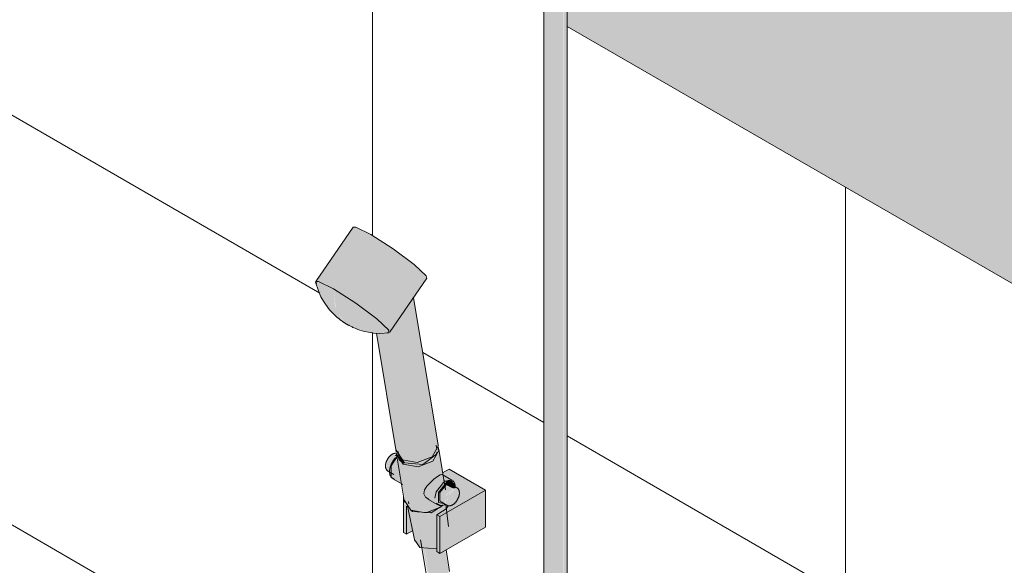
# Model space of a CAD drawing. Header units: metres. Extents: x -5.4 to 6.1, y -8 to 2.6.
# Tile 62 of 81: x 4.046 to 4.635, y -5.1 to -4.774. Entities that reach past the tile are written whole.
import ezdxf

# ---------------------------------------------------------------- set-up
doc = ezdxf.new("R2010")
doc.units = ezdxf.units.M
for name, color, linetype, lineweight in [('A-WALL-PATT', 7, 'Continuous', 5), ('I-WALL', 7, 'Continuous', 5), ('P-SANR-FIXT', 7, 'Continuous', 5)]:
    doc.layers.add(name, color=color, linetype=linetype, lineweight=lineweight)

# ---------------------------------------------------------------- blocks, each defined once
blk = doc.blocks.new('CHUVEIRO ELÉTRICO DE PAREDE EM PVC COM BRAÇO METÁLICO - 1967_C_Cromado CR10-2836321-ISO_BANHEIRO')
at = {"layer": 'P-SANR-FIXT', "true_color": 0xf4f4f4}
h = blk.add_hatch(color=7, dxfattribs=at)
h.paths.add_polyline_path([(6.00529, -5.48519), (6.00657, -5.48412), (6.00727, -5.48265), (6.00734, -5.48223), (6.00701, -5.39836), (6.00555, -5.39749), (6.00529, -5.39754), (6.00529, -5.48496)])
h.paths.add_polyline_path([(6.00529, -5.34068), (6.00603, -5.33814), (6.00713, -5.33579), (6.00734, -5.333), (6.0071, -4.67542), (6.0064, -4.67639), (6.00529, -4.67723), (6.00529, -5.3404)])
h = blk.add_hatch(color=7, dxfattribs=at)
h.paths.add_polyline_path([(6.00034, -5.48638), (6.00384, -5.48583), (6.00529, -5.48519), (6.00498, -5.38914), (6.00453, -5.38405), (5.99334, -5.38929), (5.99358, -5.48338), (5.99428, -5.48436), (5.99539, -5.48519), (5.99853, -5.48624)])
h.paths.add_polyline_path([(6.00034, -5.35596), (6.00237, -5.35584), (6.00431, -5.35452), (6.00486, -5.35195), (6.00529, -5.33806), (6.00496, -4.67841), (6.00384, -4.67923), (6.00152, -4.68026), (5.99786, -4.6806), (5.9948, -4.67969), (5.99334, -4.67882), (5.9936, -5.35299), (5.99428, -5.35371), (5.99853, -5.35565), (6.00005, -5.35591)])
for points in [[(5.86762, -4.93456), (5.89001, -4.90215), (5.8847, -4.89929), (5.88104, -4.89779), (5.87936, -4.89779), (5.85697, -4.93019), (5.85864, -4.9302), (5.86231, -4.9317)], [(5.90111, -4.96074), (5.9235, -4.92833), (5.92301, -4.92685), (5.92041, -4.92401), (5.91595, -4.9201), (5.90335, -4.91067), (5.89001, -4.90215), (5.86762, -4.93456), (5.88096, -4.94308), (5.89356, -4.95252), (5.89916, -4.95766), (5.90062, -4.95926)], [(5.8732, -4.95392), (5.86854, -4.94526), (5.86762, -4.93456), (5.86052, -4.93097), (5.85781, -4.93019), (5.85698, -4.9302), (5.86003, -4.93886), (5.86341, -4.94462), (5.86892, -4.95077), (5.87162, -4.9529)], [(5.89324, -4.96112), (5.90108, -4.96066), (5.90062, -4.95926), (5.89802, -4.95642), (5.8903, -4.94996), (5.88096, -4.94308), (5.86762, -4.93456), (5.86892, -4.94644), (5.87373, -4.95426), (5.88014, -4.95796), (5.88768, -4.96029), (5.89163, -4.96088)], [(5.91773, -5.03841), (5.92255, -5.0373), (5.92661, -5.03505), (5.92931, -5.03201), (5.93024, -5.02864), (5.91543, -4.94002), (5.90111, -4.96074), (5.89612, -4.96112), (5.90879, -5.03677), (5.9129, -5.03823)], [(5.90879, -5.03677), (5.8961, -4.96099), (5.89326, -4.96112), (5.90503, -5.03108), (5.90603, -5.03426)], [(5.91816, -5.04098), (5.9239, -5.03935), (5.92747, -5.03713), (5.92978, -5.03444), (5.93067, -5.03121), (5.93004, -5.02936), (5.92839, -5.0343), (5.92586, -5.0373), (5.92035, -5.0397), (5.91476, -5.04007), (5.90977, -5.0389), (5.90922, -5.03934), (5.91333, -5.04079), (5.91793, -5.04097)], [(5.90138, -5.04406), (5.90173, -5.04116), (5.90504, -5.03544), (5.90546, -5.03479), (5.90324, -5.03351), (5.89956, -5.03857), (5.89956, -5.04301), (5.90138, -5.04405)], [(5.90848, -5.05115), (5.90574, -5.03533), (5.90421, -5.03683), (5.90203, -5.04108), (5.90143, -5.04445), (5.90218, -5.04725), (5.90819, -5.05097)], [(5.90566, -5.03491), (5.90568, -5.0349), (5.90542, -5.03371), (5.90389, -5.03389), (5.90546, -5.03479)], [(5.90548, -5.03371), (5.905, -5.03333), (5.90473, -5.03365), (5.90546, -5.03366)], [(5.90922, -5.03933), (5.91005, -5.03869), (5.90587, -5.03375), (5.9055, -5.03351), (5.90565, -5.03426), (5.90669, -5.03704), (5.90918, -5.0393)], [(5.92276, -5.06847), (5.9286, -5.06679), (5.93232, -5.06435), (5.93228, -5.06391), (5.92997, -5.06335), (5.92271, -5.05914), (5.92164, -5.05708), (5.92194, -5.05481), (5.92333, -5.05261), (5.92761, -5.04846), (5.93132, -5.04576), (5.93267, -5.04569), (5.93299, -5.04549), (5.93045, -5.03201), (5.92931, -5.03506), (5.92661, -5.03785), (5.92194, -5.0401), (5.91755, -5.04096), (5.91238, -5.04046), (5.90922, -5.03934), (5.91382, -5.06683), (5.91793, -5.06829), (5.92236, -5.06846)], [(5.91519, -5.0402), (5.92194, -5.03922), (5.92661, -5.0366), (5.92912, -5.03337), (5.92896, -5.03241), (5.92592, -5.03543), (5.92255, -5.0373), (5.91717, -5.03839), (5.91212, -5.03795), (5.90979, -5.03712), (5.91005, -5.03869), (5.91408, -5.03987)], [(5.91382, -5.06683), (5.90922, -5.03934), (5.90644, -5.03677), (5.90582, -5.03571), (5.91106, -5.06432), (5.91244, -5.06558)], [(5.91005, -5.03869), (5.90962, -5.03706), (5.90819, -5.03622), (5.90803, -5.03654), (5.90979, -5.03841)], [(5.93011, -5.06342), (5.92899, -5.0625), (5.92826, -5.05978), (5.92937, -5.05533), (5.93155, -5.0518), (5.93424, -5.04941), (5.92972, -5.0468), (5.92519, -5.05064), (5.92263, -5.05372), (5.92187, -5.05533), (5.92164, -5.05708), (5.92333, -5.05957), (5.92719, -5.06187), (5.92934, -5.06302)], [(5.93123, -5.07076), (5.95862, -5.05494), (5.93683, -5.04236), (5.93285, -5.04466), (5.93336, -5.04612), (5.93948, -5.04998), (5.93903, -5.04984), (5.9403, -5.05179), (5.9403, -5.05311), (5.94205, -5.05425), (5.94267, -5.05522), (5.94232, -5.05911), (5.94116, -5.0615), (5.93862, -5.0636), (5.93617, -5.06431), (5.9345, -5.06638), (5.93104, -5.06866), (5.92932, -5.06965)], [(5.93424, -5.04941), (5.93755, -5.04877), (5.93424, -5.04667), (5.93234, -5.04549), (5.93067, -5.04618), (5.92972, -5.0468), (5.93362, -5.04905)], [(5.93259, -5.06394), (5.93376, -5.06319), (5.9319, -5.06328), (5.93025, -5.06204), (5.92977, -5.05914), (5.93061, -5.05585), (5.93293, -5.05238), (5.93481, -5.05027), (5.93424, -5.04941), (5.93077, -5.0529), (5.92899, -5.05621), (5.92826, -5.05978), (5.92935, -5.06295), (5.93125, -5.0638), (5.93232, -5.06391)], [(5.93468, -5.06328), (5.93461, -5.06096), (5.9349, -5.05808), (5.93836, -5.05379), (5.93471, -5.05205), (5.93123, -5.05649), (5.93123, -5.06129), (5.93461, -5.06324)], [(5.93999, -5.05293), (5.93943, -5.051), (5.93743, -5.04995), (5.93491, -5.05062), (5.93491, -5.0518), (5.9386, -5.05213), (5.93948, -5.05264)], [(5.94001, -5.05394), (5.94106, -5.05355), (5.93836, -5.05211), (5.93548, -5.05213), (5.93892, -5.05384), (5.93945, -5.05389)], [(5.91136, -5.08133), (5.91106, -5.06432), (5.91006, -5.06114), (5.90944, -5.05915), (5.90944, -5.08023), (5.91073, -5.08097)], [(5.93123, -5.09281), (5.95862, -5.07699), (5.95862, -5.05494), (5.93123, -5.07076), (5.93123, -5.08275)], [(5.93656, -5.06415), (5.9386, -5.06325), (5.93643, -5.06318), (5.93565, -5.06071), (5.93696, -5.05723), (5.93899, -5.05476), (5.93836, -5.05379), (5.93468, -5.05874), (5.93498, -5.0635), (5.93633, -5.06409), (5.93656, -5.06415)], [(5.93655, -5.06345), (5.93906, -5.0631), (5.93906, -5.05501), (5.93634, -5.05837), (5.93572, -5.06162), (5.93643, -5.06318)], [(5.93906, -5.06321), (5.94157, -5.06056), (5.94261, -5.05706), (5.94157, -5.05476), (5.93906, -5.05501), (5.93906, -5.0631)], [(5.91136, -5.08133), (5.91492, -5.07927), (5.91484, -5.07815), (5.91191, -5.06509), (5.91136, -5.06461), (5.91136, -5.06764)], [(5.92392, -5.09055), (5.92932, -5.09004), (5.92932, -5.06965), (5.93494, -5.06603), (5.93453, -5.0633), (5.93239, -5.06435), (5.93063, -5.06629), (5.92595, -5.06858), (5.92004, -5.06915), (5.9149, -5.06764), (5.9193, -5.08918), (5.92383, -5.09052)], [(5.9193, -5.08918), (5.91483, -5.06756), (5.91333, -5.06638), (5.91215, -5.06558), (5.91659, -5.08632)], [(5.9149, -5.06764), (5.9149, -5.06721), (5.9143, -5.067), (5.91483, -5.06756)], [(5.92004, -5.06915), (5.92664, -5.06824), (5.93142, -5.0656), (5.93123, -5.06534), (5.92634, -5.06764), (5.92164, -5.06843), (5.91744, -5.06811), (5.91501, -5.06756), (5.91492, -5.06765), (5.9193, -5.06894)], [(5.93123, -5.09281), (5.93123, -5.07076), (5.92932, -5.06965), (5.92932, -5.0917), (5.92989, -5.09203)], [(5.92494, -5.10639), (5.92201, -5.08998), (5.92102, -5.08969), (5.92352, -5.10289), (5.92493, -5.10639)], [(5.93174, -5.10741), (5.93174, -5.10679), (5.93665, -5.10394), (5.93665, -5.10385), (5.93449, -5.09093), (5.93123, -5.09281), (5.92932, -5.0917), (5.92923, -5.09008), (5.92313, -5.09032), (5.92221, -5.09008), (5.92499, -5.10639), (5.92523, -5.10588), (5.93152, -5.10694), (5.9317, -5.1073)]]:
    blk.add_hatch(color=7, dxfattribs=at).paths.add_polyline_path(points)
h = blk.add_hatch(color=7, dxfattribs=at)
h.paths.add_polyline_path([(5.89956, -5.03809), (5.90324, -5.03351), (5.9027, -5.03351), (5.90038, -5.03586), (5.8997, -5.03772)])
h.paths.add_polyline_path([(5.89956, -5.04301), (5.8994, -5.03841), (5.89885, -5.04009), (5.8989, -5.04183)])
h = blk.add_hatch(color=7, dxfattribs=at)
h.paths.add_polyline_path([(5.90218, -5.04034), (5.90481, -5.03615), (5.90568, -5.03492), (5.90546, -5.03508), (5.90399, -5.03677), (5.90292, -5.03841), (5.90228, -5.04009)])
h.paths.add_polyline_path([(5.90138, -5.04426), (5.90173, -5.04116), (5.90148, -5.04163), (5.90138, -5.04406)])
h.paths.add_polyline_path([(5.90218, -5.04725), (5.90132, -5.045), (5.90138, -5.0455), (5.90192, -5.04669)])
h = blk.add_hatch(color=7, dxfattribs=at)
h.paths.add_polyline_path([(5.93228, -5.0635), (5.9339, -5.06283), (5.93123, -5.06113), (5.93149, -5.05606), (5.93491, -5.0518), (5.93468, -5.05083), (5.93228, -5.05296), (5.93025, -5.05676), (5.92973, -5.06007), (5.93077, -5.06264), (5.93225, -5.06349)])
h.paths.add_polyline_path([(5.93485, -5.06281), (5.93482, -5.06254), (5.93484, -5.0628)])
h = blk.add_hatch(color=7, dxfattribs=at)
h.paths.add_polyline_path([(5.9403, -5.05179), (5.93819, -5.04911), (5.93683, -5.04879), (5.935, -5.04925), (5.93424, -5.04941), (5.93527, -5.05053), (5.93755, -5.04992), (5.93943, -5.05094), (5.94018, -5.05164)])
h.paths.add_polyline_path([(5.94022, -5.05307), (5.94018, -5.05168), (5.93956, -5.05135), (5.94018, -5.05304)])
h = blk.add_hatch(color=7, dxfattribs=at)
h.paths.add_polyline_path([(5.94157, -5.06056), (5.94263, -5.0585), (5.94247, -5.05753), (5.94201, -5.05911)])
h.paths.add_polyline_path([(5.93906, -5.06321), (5.94116, -5.0615), (5.94134, -5.0608), (5.93923, -5.06303)])
h.paths.add_polyline_path([(5.94261, -5.05706), (5.94237, -5.05476), (5.94155, -5.05383), (5.93861, -5.05405), (5.93968, -5.05494), (5.94166, -5.05494), (5.94238, -5.05654)])
h = blk.add_hatch(color=7, dxfattribs=at)
h.paths.add_polyline_path([(5.91492, -5.07927), (5.91507, -5.07921), (5.91492, -5.07853)])
h.paths.add_polyline_path([(5.93494, -5.06603), (5.93606, -5.06403), (5.9348, -5.06337), (5.93462, -5.0636), (5.9349, -5.06575)])
h.paths.add_polyline_path([(5.92855, -5.06086), (5.92847, -5.06056), (5.92849, -5.06062)])
at = {"layer": 'P-SANR-FIXT'}
for p, q in [((5.99334, -4.67437), (5.99334, -5.36008)), ((6.00734, -5.36467), (6.00734, -4.67437)), ((5.87935, -4.8978), (5.85696, -4.93021)), ((5.90113, -4.96072), (5.92352, -4.92831)), ((5.85746, -4.93167), (5.85696, -4.93021)), ((5.93016, -5.02776), (5.91544, -4.93987)), ((5.89324, -4.96112), (5.90511, -5.03196)), ((5.92941, -5.03053), (5.92898, -5.02796)), ((5.90503, -5.03108), (5.90879, -5.03677)), ((5.90554, -5.03453), (5.91014, -5.06202)), ((5.90628, -5.03176), (5.90671, -5.03433)), ((5.907, -5.03458), (5.91005, -5.03869)), ((5.93467, -5.05467), (5.93059, -5.03033)), ((5.90203, -5.04027), (5.90192, -5.04063)), ((5.90249, -5.03919), (5.90232, -5.03955)), ((5.90023, -5.04363), (5.90368, -5.04562)), ((5.93848, -5.04899), (5.93254, -5.04557)), ((5.93683, -5.04236), (5.93285, -5.04466)), ((5.95862, -5.05494), (5.93683, -5.04236)), ((5.90313, -5.04813), (5.90902, -5.05153)), ((5.93491, -5.0518), (5.9386, -5.05213)), ((5.94137, -5.05349), (5.93792, -5.0515)), ((5.90944, -5.08023), (5.90944, -5.05818)), ((5.93123, -5.07076), (5.95862, -5.05494)), ((5.95862, -5.05494), (5.95862, -5.07699)), ((5.91006, -5.06114), (5.91382, -5.06683)), ((5.91136, -5.06459), (5.91136, -5.08133)), ((5.91161, -5.06352), (5.9163, -5.08541)), ((5.91248, -5.06163), (5.91273, -5.0631)), ((5.92412, -5.06025), (5.93001, -5.06365)), ((5.92906, -5.06277), (5.93184, -5.06404)), ((5.93191, -5.06192), (5.93536, -5.06391)), ((5.93635, -5.07665), (5.93476, -5.0636)), ((5.91409, -5.06711), (5.9149, -5.06764)), ((5.92526, -5.06795), (5.92564, -5.06785)), ((5.93288, -5.06759), (5.92932, -5.06965)), ((5.92932, -5.06965), (5.93123, -5.07076)), ((5.92932, -5.06965), (5.92932, -5.0917)), ((5.93123, -5.07076), (5.93123, -5.09281)), ((5.91136, -5.08133), (5.90944, -5.08023)), ((5.91492, -5.07927), (5.91136, -5.08133)), ((5.95862, -5.07699), (5.93123, -5.09281)), ((5.91638, -5.08501), (5.9193, -5.08918)), ((5.91969, -5.08454), (5.92328, -5.10595)), ((5.9193, -5.08918), (5.92923, -5.09008)), ((5.93123, -5.09281), (5.92932, -5.0917)), ((5.93708, -5.10363), (5.93492, -5.09068))]:
    blk.add_line(p, q, dxfattribs=at)
for points in [[(5.89001, -4.90215, 0), (5.88104, -4.89779, 0), (5.87936, -4.89778, 0)], [(5.9235, -4.92833, 0), (5.92301, -4.92685, 0), (5.91595, -4.9201, 0), (5.90335, -4.91067, 0), (5.89001, -4.90215, 0)], [(5.85692, -4.93065, 0), (5.85853, -4.93577, 0), (5.86012, -4.93933, 0), (5.86153, -4.94187, 0), (5.86274, -4.94376, 0), (5.86377, -4.9452, 0), (5.86465, -4.94633, 0), (5.86541, -4.94725, 0), (5.86607, -4.948, 0), (5.86665, -4.94863, 0), (5.86716, -4.94916, 0), (5.86762, -4.94963, 0), (5.86803, -4.95003, 0), (5.86841, -4.95038, 0), (5.86875, -4.9507, 0), (5.86906, -4.95099, 0), (5.86935, -4.95124, 0), (5.86962, -4.95148, 0), (5.86988, -4.9517, 0), (5.87011, -4.9519, 0), (5.87034, -4.95208, 0), (5.87055, -4.95226, 0), (5.87075, -4.95242, 0), (5.87094, -4.95257, 0), (5.87113, -4.95272, 0), (5.87131, -4.95286, 0), (5.87148, -4.95299, 0), (5.87165, -4.95312, 0), (5.87181, -4.95324, 0), (5.87197, -4.95336, 0), (5.87213, -4.95348, 0), (5.87229, -4.95359, 0), (5.87244, -4.9537, 0), (5.87259, -4.95381, 0), (5.87274, -4.95391, 0), (5.87289, -4.95402, 0), (5.87304, -4.95412, 0), (5.87319, -4.95423, 0), (5.87334, -4.95433, 0), (5.87349, -4.95443, 0), (5.87364, -4.95453, 0), (5.8738, -4.95464, 0), (5.87396, -4.95474, 0), (5.87412, -4.95485, 0), (5.87429, -4.95496, 0), (5.87446, -4.95506, 0), (5.87464, -4.95518, 0), (5.87482, -4.95529, 0), (5.87502, -4.95541, 0), (5.87522, -4.95553, 0), (5.87543, -4.95565, 0), (5.87565, -4.95578, 0), (5.87579, -4.95586, 0)], [(5.85697, -4.93019, 0), (5.85864, -4.9302, 0), (5.86762, -4.93456, 0)], [(5.86762, -4.93456, 0), (5.88096, -4.94308, 0), (5.89356, -4.95252, 0), (5.90062, -4.95926, 0), (5.90001, -4.96087, 0)], [(5.90073, -4.96092, 0), (5.89537, -4.96122, 0), (5.89148, -4.96099, 0), (5.8886, -4.96057, 0), (5.88641, -4.96011, 0), (5.8847, -4.95966, 0), (5.88332, -4.95923, 0), (5.8822, -4.95884, 0), (5.88126, -4.95849, 0), (5.88047, -4.95817, 0), (5.87979, -4.95788, 0), (5.87919, -4.95762, 0), (5.87867, -4.95738, 0), (5.8782, -4.95715, 0), (5.87779, -4.95694, 0), (5.87741, -4.95675, 0), (5.87706, -4.95657, 0), (5.87675, -4.9564, 0), (5.87646, -4.95624, 0), (5.87619, -4.95609, 0), (5.87593, -4.95595, 0), (5.87579, -4.95586, 0)], [(5.90879, -5.03677, 0), (5.91773, -5.03841, 0), (5.92661, -5.03505, 0), (5.93024, -5.02864, 0), (5.93016, -5.02785, 0)], [(5.93023, -5.02909, 0), (5.93067, -5.03121, 0), (5.92704, -5.03761, 0), (5.91816, -5.04098, 0), (5.90922, -5.03934, 0)], [(5.90023, -5.04363, 0), (5.90008, -5.04353, 0), (5.89993, -5.04343, 0), (5.89979, -5.04331, 0), (5.89965, -5.04318, 0), (5.89953, -5.04304, 0), (5.89941, -5.0429, 0), (5.89931, -5.04275, 0), (5.89921, -5.04259, 0), (5.89912, -5.04243, 0), (5.89904, -5.04227, 0), (5.89897, -5.04209, 0), (5.89891, -5.04192, 0), (5.89886, -5.04174, 0), (5.89881, -5.04156, 0), (5.89877, -5.04137, 0), (5.89875, -5.04118, 0), (5.89872, -5.04099, 0), (5.89871, -5.0408, 0), (5.8987, -5.0406, 0), (5.8987, -5.0404, 0), (5.8987, -5.0402, 0), (5.89872, -5.04, 0), (5.89874, -5.0398, 0), (5.89876, -5.03959, 0), (5.89879, -5.03939, 0), (5.89883, -5.03918, 0), (5.89888, -5.03897, 0), (5.89893, -5.03877, 0), (5.89898, -5.03856, 0), (5.89904, -5.03835, 0), (5.89911, -5.03815, 0), (5.89919, -5.03794, 0), (5.89926, -5.03773, 0), (5.89935, -5.03753, 0), (5.89944, -5.03733, 0), (5.89953, -5.03712, 0), (5.89963, -5.03692, 0), (5.89973, -5.03673, 0), (5.89984, -5.03653, 0), (5.89995, -5.03634, 0), (5.90007, -5.03615, 0), (5.90019, -5.03596, 0), (5.90032, -5.03577, 0), (5.90045, -5.03559, 0), (5.90058, -5.03542, 0), (5.90072, -5.03524, 0), (5.90086, -5.03508, 0), (5.901, -5.03491, 0), (5.90115, -5.03475, 0), (5.9013, -5.0346, 0), (5.90145, -5.03445, 0), (5.90161, -5.0343, 0), (5.90177, -5.03416, 0), (5.90193, -5.03403, 0), (5.90209, -5.0339, 0), (5.90225, -5.03378, 0), (5.90242, -5.03367, 0), (5.90259, -5.03356, 0), (5.90275, -5.03346, 0)], [(5.90286, -5.04795, 0), (5.90267, -5.0478, 0), (5.90249, -5.04764, 0), (5.90232, -5.04746, 0), (5.90216, -5.04727, 0), (5.90201, -5.04707, 0), (5.90188, -5.04687, 0), (5.90176, -5.04665, 0), (5.90164, -5.04643, 0), (5.90154, -5.04619, 0), (5.90146, -5.04596, 0), (5.90138, -5.04571, 0), (5.90131, -5.04546, 0), (5.90126, -5.04521, 0), (5.90121, -5.04495, 0), (5.90118, -5.04468, 0), (5.90115, -5.04441, 0), (5.90114, -5.04414, 0), (5.90114, -5.04386, 0), (5.90114, -5.04358, 0), (5.90116, -5.0433, 0), (5.90118, -5.04301, 0), (5.90121, -5.04272, 0), (5.90126, -5.04243, 0), (5.90131, -5.04214, 0), (5.90137, -5.04185, 0), (5.90144, -5.04155, 0), (5.90151, -5.04126, 0), (5.9016, -5.04096, 0), (5.90169, -5.04066, 0), (5.90179, -5.04037, 0), (5.9019, -5.04007, 0), (5.90202, -5.03978, 0), (5.90215, -5.03949, 0), (5.90228, -5.0392, 0), (5.90242, -5.03891, 0), (5.90256, -5.03863, 0), (5.90272, -5.03834, 0), (5.90288, -5.03807, 0), (5.90304, -5.03779, 0), (5.90322, -5.03752, 0), (5.90339, -5.03726, 0), (5.90358, -5.03699, 0), (5.90377, -5.03674, 0), (5.90396, -5.03649, 0), (5.90416, -5.03625, 0), (5.90437, -5.03601, 0), (5.90457, -5.03578, 0), (5.90479, -5.03555, 0), (5.905, -5.03534, 0), (5.90522, -5.03513, 0), (5.90545, -5.03493, 0), (5.90567, -5.03474, 0)], [(5.90405, -5.04847, 0), (5.90218, -5.04725, 0), (5.90218, -5.04034, 0), (5.90538, -5.03543, 0)], [(5.90557, -5.03294, 0), (5.90539, -5.0329, 0), (5.90521, -5.03287, 0), (5.90502, -5.03285, 0), (5.90484, -5.03285, 0), (5.90465, -5.03285, 0), (5.90447, -5.03287, 0), (5.90429, -5.03289, 0), (5.9041, -5.03293, 0), (5.90392, -5.03297, 0), (5.90374, -5.03302, 0), (5.90356, -5.03308, 0), (5.90338, -5.03315, 0), (5.9032, -5.03323, 0), (5.90303, -5.03331, 0), (5.90286, -5.0334, 0), (5.90275, -5.03346, 0)], [(5.90922, -5.03934, 0), (5.90546, -5.03365, 0), (5.90549, -5.03301, 0)], [(5.91005, -5.03869, 0), (5.9211, -5.03963, 0), (5.92912, -5.03337, 0), (5.92937, -5.03229, 0)], [(5.92473, -5.06056, 0), (5.92271, -5.05914, 0), (5.92164, -5.05708, 0), (5.92194, -5.05481, 0), (5.92333, -5.05261, 0), (5.92534, -5.05047, 0), (5.92761, -5.04846, 0), (5.92972, -5.0468, 0)], [(5.92972, -5.0468, 0), (5.93132, -5.04576, 0), (5.93234, -5.04549, 0), (5.93254, -5.04556, 0)], [(5.93424, -5.04941, 0), (5.92906, -5.05586, 0), (5.92826, -5.05978, 0)], [(5.93415, -5.06317, 0), (5.93035, -5.06239, 0), (5.93035, -5.0563, 0), (5.93491, -5.05062, 0)], [(5.93181, -5.0618, 0), (5.93123, -5.06129, 0), (5.93123, -5.05638, 0), (5.93491, -5.0518, 0)], [(5.93948, -5.04996, 0), (5.93943, -5.04987, 0), (5.93424, -5.04941, 0)], [(5.93491, -5.05062, 0), (5.93948, -5.05103, 0), (5.94013, -5.05281, 0)], [(5.93875, -5.04917, 0), (5.93894, -5.04932, 0), (5.93912, -5.04949, 0), (5.93929, -5.04967, 0), (5.93945, -5.04985, 0), (5.93959, -5.05005, 0), (5.93973, -5.05026, 0), (5.93985, -5.05047, 0), (5.93996, -5.0507, 0), (5.94006, -5.05093, 0), (5.94015, -5.05117, 0), (5.94022, -5.05141, 0), (5.94029, -5.05166, 0), (5.94035, -5.05192, 0), (5.94039, -5.05218, 0), (5.94042, -5.05244, 0), (5.94045, -5.05271, 0), (5.94046, -5.05298, 0), (5.94047, -5.05326, 0), (5.94046, -5.05354, 0)], [(5.94137, -5.05349, 0), (5.94153, -5.05359, 0), (5.94168, -5.0537, 0), (5.94182, -5.05382, 0), (5.94195, -5.05394, 0), (5.94207, -5.05408, 0), (5.94219, -5.05422, 0), (5.9423, -5.05437, 0), (5.94239, -5.05453, 0), (5.94248, -5.05469, 0), (5.94256, -5.05486, 0), (5.94263, -5.05503, 0), (5.94269, -5.05521, 0), (5.94275, -5.05539, 0), (5.94279, -5.05557, 0), (5.94283, -5.05575, 0), (5.94286, -5.05594, 0), (5.94288, -5.05613, 0), (5.9429, -5.05633, 0), (5.9429, -5.05652, 0), (5.94291, -5.05672, 0), (5.9429, -5.05692, 0), (5.94289, -5.05712, 0), (5.94287, -5.05733, 0), (5.94284, -5.05753, 0), (5.94281, -5.05774, 0), (5.94277, -5.05794, 0), (5.94273, -5.05815, 0), (5.94268, -5.05836, 0), (5.94262, -5.05856, 0), (5.94256, -5.05877, 0), (5.94249, -5.05898, 0), (5.94242, -5.05919, 0), (5.94234, -5.05939, 0), (5.94226, -5.0596, 0), (5.94217, -5.0598, 0), (5.94207, -5.06, 0), (5.94197, -5.0602, 0), (5.94187, -5.0604, 0), (5.94176, -5.06059, 0), (5.94165, -5.06079, 0), (5.94153, -5.06098, 0), (5.94141, -5.06116, 0), (5.94129, -5.06135, 0), (5.94116, -5.06153, 0), (5.94102, -5.06171, 0), (5.94089, -5.06188, 0), (5.94075, -5.06205, 0), (5.9406, -5.06221, 0), (5.94045, -5.06237, 0), (5.9403, -5.06253, 0), (5.94015, -5.06268, 0), (5.94, -5.06282, 0), (5.93984, -5.06296, 0), (5.93968, -5.06309, 0), (5.93951, -5.06322, 0), (5.93935, -5.06334, 0), (5.93918, -5.06346, 0), (5.93901, -5.06357, 0), (5.93886, -5.06366, 0)], [(5.91382, -5.06683, 0), (5.92276, -5.06847, 0), (5.93165, -5.06511, 0), (5.93285, -5.06399, 0)], [(5.9149, -5.06764, 0), (5.92595, -5.06858, 0), (5.9331, -5.06395, 0)], [(5.9303, -5.0638, 0), (5.93053, -5.06389, 0), (5.93076, -5.06396, 0), (5.931, -5.06402, 0), (5.93124, -5.06406, 0), (5.93149, -5.06409, 0), (5.93173, -5.0641, 0), (5.93198, -5.0641, 0), (5.93223, -5.06409, 0), (5.93248, -5.06406, 0), (5.93273, -5.06401, 0), (5.93298, -5.06396, 0), (5.93323, -5.06389, 0), (5.93348, -5.06381, 0), (5.93373, -5.06372, 0), (5.93397, -5.06362, 0), (5.93422, -5.0635, 0), (5.93446, -5.06338, 0)], [(5.93617, -5.06431, 0), (5.9349, -5.06608, 0), (5.93288, -5.06759, 0)], [(5.93536, -5.06391, 0), (5.93552, -5.064, 0), (5.93569, -5.06407, 0), (5.93586, -5.06413, 0), (5.93604, -5.06419, 0), (5.93622, -5.06423, 0), (5.9364, -5.06425, 0), (5.93658, -5.06427, 0), (5.93677, -5.06428, 0), (5.93695, -5.06427, 0), (5.93713, -5.06426, 0), (5.93732, -5.06423, 0), (5.9375, -5.0642, 0), (5.93768, -5.06415, 0), (5.93786, -5.0641, 0), (5.93804, -5.06404, 0), (5.93822, -5.06397, 0), (5.9384, -5.0639, 0), (5.93858, -5.06381, 0), (5.93875, -5.06372, 0), (5.93886, -5.06366, 0)]]:
    blk.add_polyline3d(points, dxfattribs=at)

msp = doc.modelspace()

# ---------------------------------------------------------------- hatches: boundary and pattern name
at = {"layer": 'A-WALL-PATT', "true_color": 0x808080}
h = msp.add_hatch(dxfattribs=at)
h.set_pattern_fill('FP_22', color=8, style=0, pattern_type=2)
h.set_pattern_definition([(330, (3.97387, -6.017), (3e-06, 0.244945), []), (90, (3.97387, -6.017), (-0.28284, 0.1633), [])])
h.paths.add_polyline_path([(5.95296, -7.15951), (5.95296, -6.52264), (5.88337, -6.56281), (5.88337, -6.72741), (5.87663, -6.72586), (5.85896, -6.71565), (5.85896, -6.64128), (5.80321, -6.6091), (5.63476, -6.70635), (5.43845, -6.59323), (5.42648, -6.58703), (5.40808, -6.57548), (5.08604, -6.38955), (4.91018, -6.49109), (4.89554, -6.54901), (5.93698, -7.15028)])
h.paths.add_polyline_path([(5.85896, -6.61819), (5.85896, -6.57691), (5.82321, -6.59755), (5.8529, -6.61469)])
h.paths.add_polyline_path([(4.9212, -6.44777), (5.08814, -6.35139), (5.08814, -6.24953), (5.06505, -6.26286), (5.06256, -6.28706), (5.06193, -6.28937), (5.06009, -6.29307), (5.057, -6.29713), (5.0533, -6.30025), (5.04765, -6.30374), (4.99361, -6.33459), (4.98652, -6.33673), (4.98208, -6.33757), (4.97766, -6.33788), (4.97169, -6.33781), (4.96569, -6.33702), (4.96311, -6.33625), (4.95611, -6.33435), (4.95538, -6.33522), (4.95538, -6.34678), (4.94538, -6.35272), (4.92232, -6.44336)])
h.paths.add_polyline_path([(4.26861, -5.03346), (4.26959, -5.03346), (4.26911, -5.03343)])
h.paths.add_polyline_path([(5.95296, -6.42466), (5.95296, -5.68981), (4.37321, -4.77775), (4.37321, -5.31973), (4.3794, -5.3207), (4.38922, -5.32637), (4.39845, -5.33558), (4.40597, -5.34722), (4.41088, -5.35988), (4.41259, -5.37203), (4.41088, -5.38221), (4.40597, -5.3892), (4.38592, -5.39863), (4.38159, -5.39966), (4.37409, -5.39883), (4.37321, -5.39883), (4.37296, -5.48638), (4.3724, -5.49195), (4.36735, -5.50351), (4.36213, -5.50918), (4.35567, -5.51268), (4.34767, -5.51374), (4.34148, -5.51376), (4.33239, -5.51101), (4.3215, -5.5044), (4.31284, -5.4964), (4.30485, -5.48703), (4.29848, -5.47625), (4.2939, -5.46574), (4.29056, -5.45576), (4.28876, -5.4418), (4.28876, -5.10084), (4.28689, -5.08969), (4.28517, -5.08918), (4.28246, -5.08632), (4.28077, -5.07928), (4.27722, -5.08133), (4.27531, -5.08023), (4.27509, -5.05581), (4.27406, -5.05097), (4.26779, -5.04669), (4.26719, -5.045), (4.26717, -5.04401), (4.26543, -5.04301), (4.26477, -5.04183), (4.26495, -5.03841), (4.2666, -5.0355), (4.26911, -5.03336), (4.2715, -5.03301), (4.2709, -5.03108), (4.25911, -4.96112), (4.25077, -4.95953), (4.24372, -4.95691), (4.23479, -4.95077), (4.23099, -4.94666), (4.22778, -4.94231), (4.22513, -4.93677), (4.22284, -4.93019), (4.24523, -4.89778), (4.2469, -4.89779), (4.25057, -4.89929), (4.25588, -4.90215), (4.26922, -4.91067), (4.28182, -4.9201), (4.28628, -4.92401), (4.28888, -4.92685), (4.28937, -4.92833), (4.2813, -4.94002), (4.29908, -5.04445), (4.3027, -5.04236), (4.32449, -5.05494), (4.32449, -5.07699), (4.30035, -5.09093), (4.30252, -5.10185), (4.30276, -5.10394), (4.30306, -5.44373), (4.30368, -5.45153), (4.30637, -5.46059), (4.31213, -5.47252), (4.31687, -5.47991), (4.32346, -5.48793), (4.33239, -5.49497), (4.34071, -5.49946), (4.34789, -5.5004), (4.35254, -5.49896), (4.35624, -5.49553), (4.35813, -5.49202), (4.35921, -5.48225), (4.35904, -5.3976), (4.35826, -5.40008), (4.35632, -5.40216), (4.35493, -5.40278), (4.35393, -5.40299), (4.35167, -5.40226), (4.33845, -5.3948), (4.33804, -5.412), (4.33737, -5.41292), (4.33429, -5.41442), (4.33215, -5.41442), (4.3292, -5.41345), (4.32768, -5.41164), (4.32733, -5.39702), (4.32563, -5.39584), (4.32203, -5.39108), (4.32085, -5.38875), (4.31996, -5.3841), (4.30737, -5.37653), (4.30674, -5.37367), (4.30855, -5.36948), (4.31071, -5.36795), (4.31147, -5.3676), (4.31301, -5.36766), (4.32752, -5.3757), (4.32793, -5.35871), (4.32877, -5.35756), (4.33051, -5.35654), (4.33274, -5.35621), (4.33655, -5.35695), (4.33817, -5.35875), (4.33846, -5.36389), (4.34185, -5.3612), (4.34241, -5.36081), (4.34125, -5.35292), (4.3411, -5.3489), (4.34203, -5.34248), (4.34319, -5.33956), (4.34647, -5.33407), (4.34785, -5.33279), (4.3524, -5.32935), (4.35921, -5.32459), (4.35921, -4.76966), (4.03075, -4.58003), (4.03075, -5.79152), (4.22449, -5.90368), (4.23245, -5.91007), (4.23889, -5.92195), (4.23985, -5.92958), (4.23985, -5.93983), (4.23878, -5.94575), (4.23653, -5.95088), (4.23351, -5.955), (4.22314, -5.96313), (4.05196, -6.06196), (4.52777, -6.33639), (4.53291, -6.3325), (4.54314, -6.32544), (4.55591, -6.31786), (4.57207, -6.30963), (4.58147, -6.30551), (4.59655, -6.29965), (4.61237, -6.29442), (4.69277, -6.27183), (4.73485, -6.26029), (4.72437, -6.25423), (4.72437, -6.2379), (4.75972, -6.21749), (4.76945, -6.22275), (4.76692, -6.21727), (4.76584, -6.21019), (4.7627, -6.18286), (4.75918, -6.15217), (4.754, -6.09547), (4.74833, -6.01004), (4.7471, -5.9848), (4.74546, -5.94706), (4.74417, -5.94281), (4.74379, -5.94016), (4.74406, -5.93573), (4.7462, -5.92826), (4.74904, -5.923), (4.75228, -5.91882), (4.75936, -5.91323), (4.76432, -5.91028), (4.77936, -5.90148), (4.80109, -5.88939), (4.82366, -5.87702), (4.82586, -5.87656), (4.83339, -5.87549), (4.83604, -5.87576), (4.84096, -5.87624), (4.64523, -5.76286), (4.63855, -5.75782), (4.63092, -5.74819), (4.62939, -5.74536), (4.62699, -5.73831), (4.62593, -5.7306), (4.62707, -5.72288), (4.63048, -5.71397), (4.6379, -5.70454), (4.64658, -5.69807), (4.64499, -5.68914), (4.64491, -5.68718), (4.64506, -5.68206), (4.64721, -5.67433), (4.64986, -5.67048), (4.653, -5.66755), (4.65632, -5.66527), (4.65913, -5.66379), (4.6652, -5.66141), (4.67432, -5.66284), (4.68402, -5.66844), (4.69314, -5.67754), (4.70078, -5.68959), (4.70552, -5.70229), (4.70696, -5.71435), (4.7051, -5.72403), (4.69988, -5.73085), (4.69083, -5.73538), (4.68698, -5.73645), (4.68104, -5.73636), (4.67556, -5.73453), (4.67111, -5.73236), (4.66451, -5.72734), (4.66282, -5.72569), (4.65928, -5.72876), (4.65813, -5.7313), (4.66017, -5.73401), (4.66591, -5.73823), (5.09219, -5.98399), (5.10218, -5.98768), (5.10953, -5.98893), (5.11959, -5.98938), (5.12869, -5.9884), (5.13682, -5.98657), (5.14282, -5.98399), (5.14137, -5.97573), (5.1413, -5.97377), (5.14145, -5.96865), (5.1436, -5.96092), (5.14625, -5.95707), (5.14939, -5.95414), (5.15317, -5.95156), (5.15552, -5.95038), (5.16159, -5.948), (5.17071, -5.94943), (5.18041, -5.95503), (5.18982, -5.96459), (5.19717, -5.97618), (5.20191, -5.98888), (5.20335, -6.00094), (5.2018, -6.01018), (5.19627, -6.01744), (5.18707, -6.02202), (5.18337, -6.02304), (5.17721, -6.02289), (5.17194, -6.02112), (5.16749, -6.01895), (5.16085, -6.01389), (5.15886, -6.01194), (5.15143, -6.01535), (5.14283, -6.01813), (5.13045, -6.02057), (5.1199, -6.02143), (5.10927, -6.02104), (5.0999, -6.01989), (5.08742, -6.01677), (5.07383, -6.01107), (5.0771, -6.0153), (5.07889, -6.01804), (5.08031, -6.0218), (5.0818, -6.02991), (5.0795, -6.03872), (5.07416, -6.14192), (5.06894, -6.22367), (5.19122, -6.15307), (5.19034, -6.15094), (5.18999, -6.14601), (5.19034, -6.14254), (5.19232, -6.13635), (5.19474, -6.13158), (5.19702, -6.12819), (5.19979, -6.12495), (5.21268, -6.11751), (5.21255, -6.10905), (5.21167, -6.10813), (5.21036, -6.1062), (5.20934, -6.10409), (5.20871, -6.10195), (5.20849, -6.09993), (5.20871, -6.09815), (5.20934, -6.09675), (5.21167, -6.09505), (5.21268, -6.09447), (5.21268, -6.08177), (5.21515, -6.08034), (5.27864, -6.11699), (5.27864, -6.24373), (5.37425, -6.18853), (5.37425, -6.10688), (5.38839, -6.09871), (5.66705, -6.25959), (5.66705, -6.15021), (5.66837, -6.13757), (5.67314, -6.12454), (5.6759, -6.12023), (5.6809, -6.11432), (5.68828, -6.10913), (5.69518, -6.10643), (5.7042, -6.10497), (5.70869, -6.10512), (5.72141, -6.10752), (5.72328, -6.10837), (5.72909, -6.10358), (5.73218, -6.10136), (5.74157, -6.09776), (5.75124, -6.09804), (5.76075, -6.10196), (5.76523, -6.10611), (5.76805, -6.11234), (5.76901, -6.1202), (5.76805, -6.12918), (5.76523, -6.13866), (5.76075, -6.14798), (5.75492, -6.15653), (5.74812, -6.1637), (5.74082, -6.16902), (5.73353, -6.17213), (5.72673, -6.1728), (5.72089, -6.171), (5.71544, -6.16684), (5.71222, -6.16379), (5.70887, -6.15913), (5.70677, -6.15214), (5.70651, -6.14853), (5.70662, -6.14105), (5.70732, -6.1369), (5.70229, -6.1384), (5.70125, -6.13982), (5.70008, -6.14277), (5.69905, -6.15275), (5.69905, -6.27807), (5.93933, -6.41679)])
h.paths.add_polyline_path([(5.11974, -6.33314), (5.21196, -6.2799), (5.21114, -6.27881), (5.21036, -6.27766), (5.2092, -6.27506), (5.20852, -6.27163), (5.20866, -6.27), (5.2091, -6.26875), (5.20934, -6.26821), (5.21167, -6.26651), (5.21268, -6.26593), (5.21268, -6.17763), (5.11974, -6.23129), (5.11974, -6.3083)])
h.paths.add_polyline_path([(5.45857, -6.09663), (5.45365, -6.09498), (5.44834, -6.09237), (5.44332, -6.08861), (5.44034, -6.08609), (5.4377, -6.08713), (5.4252, -6.0895), (5.41992, -6.0894), (5.41118, -6.08774), (5.40362, -6.08431), (5.39745, -6.07938), (5.39134, -6.07169), (5.3893, -6.06753), (5.38533, -6.05619), (5.38421, -6.04423), (5.38421, -5.80968), (5.38563, -5.79494), (5.38885, -5.78264), (5.3929, -5.77212), (5.39893, -5.76038), (5.40729, -5.74826), (5.41521, -5.73906), (5.42243, -5.73222), (5.42497, -5.73029), (5.4235, -5.72252), (5.42393, -5.71358), (5.42622, -5.70603), (5.42996, -5.7012), (5.43622, -5.69605), (5.43954, -5.69382), (5.44496, -5.69214), (5.45179, -5.69282), (5.45911, -5.69593), (5.46733, -5.70223), (5.47325, -5.70847), (5.47911, -5.71705), (5.4836, -5.72641), (5.48643, -5.73591), (5.48739, -5.74492), (5.48643, -5.75282), (5.4836, -5.75906), (5.47911, -5.76323), (5.46784, -5.76789), (5.45789, -5.76764), (5.44843, -5.76371), (5.44201, -5.75873), (5.4414, -5.75819), (5.43971, -5.75982), (5.43234, -5.76781), (5.42675, -5.77606), (5.42224, -5.78484), (5.41915, -5.79283), (5.41733, -5.80061), (5.41621, -5.81207), (5.41648, -6.04582), (5.41805, -6.05394), (5.42144, -6.05728), (5.42397, -6.05742), (5.42489, -6.05709), (5.42399, -6.0521), (5.42442, -6.04323), (5.42668, -6.03581), (5.43027, -6.03115), (5.43656, -6.02597), (5.43979, -6.02375), (5.44521, -6.02207), (5.45191, -6.02274), (5.45911, -6.0258), (5.46708, -6.03187), (5.473, -6.03812), (5.47876, -6.04654), (5.48317, -6.05574), (5.48595, -6.06508), (5.48689, -6.07393), (5.48595, -6.08169), (5.48317, -6.08782), (5.47876, -6.09192), (5.46753, -6.09655), (5.46027, -6.09661)])
h.paths.add_polyline_path([(4.57111, -5.83912), (4.56141, -5.83759), (4.55719, -5.83631), (4.54809, -5.83114), (4.54215, -5.82587), (4.53536, -5.81631), (4.53263, -5.81208), (4.52411, -5.81436), (4.52261, -5.81462), (4.51295, -5.81451), (4.49988, -5.8112), (4.48663, -5.80476), (4.0842, -5.57201), (4.07595, -5.56613), (4.06612, -5.55435), (4.06435, -5.55108), (4.06072, -5.54129), (4.06065, -5.5411), (4.05985, -5.53266), (4.0609, -5.52472), (4.06501, -5.51398), (4.07137, -5.50535), (4.07951, -5.49785), (4.08947, -5.49125), (4.0929, -5.48888), (4.09194, -5.48153), (4.0929, -5.47496), (4.09394, -5.47186), (4.09704, -5.4676), (4.10091, -5.46438), (4.10595, -5.46148), (4.11085, -5.45996), (4.11657, -5.46053), (4.12269, -5.46314), (4.12882, -5.4676), (4.13453, -5.47363), (4.13943, -5.48081), (4.14319, -5.48864), (4.14566, -5.49752), (4.14636, -5.50414), (4.14556, -5.51075), (4.143, -5.51615), (4.13935, -5.51951), (4.13331, -5.523), (4.12841, -5.52451), (4.1229, -5.52433), (4.11729, -5.52257), (4.11085, -5.51865), (4.10887, -5.517), (4.10152, -5.52153), (4.09598, -5.52573), (4.09369, -5.5289), (4.09187, -5.53357), (4.09249, -5.53575), (4.09574, -5.5404), (4.1045, -5.54718), (4.50556, -5.77874), (4.51597, -5.78238), (4.51957, -5.78247), (4.52263, -5.78118), (4.52611, -5.77529), (4.52752, -5.76606), (4.52785, -5.2978), (4.52907, -5.28544), (4.53297, -5.27051), (4.53934, -5.25493), (4.54629, -5.24297), (4.55102, -5.23595), (4.56061, -5.22442), (4.57007, -5.21543), (4.58444, -5.20548), (4.58794, -5.20322), (4.58737, -5.20006), (4.58717, -5.19249), (4.58935, -5.18542), (4.59218, -5.18177), (4.59595, -5.17865), (4.60164, -5.17554), (4.60632, -5.17427), (4.61217, -5.17504), (4.61774, -5.1774), (4.62386, -5.18187), (4.62957, -5.1879), (4.63447, -5.19507), (4.63823, -5.2029), (4.6406, -5.21086), (4.6414, -5.2184), (4.6406, -5.22501), (4.63823, -5.23024), (4.63439, -5.23377), (4.62719, -5.23765), (4.62345, -5.23878), (4.61673, -5.23845), (4.61433, -5.23772), (4.60925, -5.23526), (4.60389, -5.2312), (4.59624, -5.23595), (4.58853, -5.24176), (4.57834, -5.25255), (4.57156, -5.26253), (4.56575, -5.27424), (4.56145, -5.28681), (4.56002, -5.29587), (4.55952, -5.30376), (4.55923, -5.76928), (4.55787, -5.78061), (4.55599, -5.78713), (4.55419, -5.79171), (4.54896, -5.80006), (4.54766, -5.80173), (4.54379, -5.8056), (4.54896, -5.81409), (4.55161, -5.81773), (4.55696, -5.82243), (4.5641, -5.82589), (4.56626, -5.82629), (4.57136, -5.82678), (4.57883, -5.8238), (4.60464, -5.80859), (4.60358, -5.80563), (4.60176, -5.79919), (4.60104, -5.79539), (4.60127, -5.78725), (4.6031, -5.78155), (4.60593, -5.77739), (4.60924, -5.77461), (4.61492, -5.77133), (4.61986, -5.76981), (4.62567, -5.7704), (4.63203, -5.77318), (4.63797, -5.77751), (4.6448, -5.78516), (4.64872, -5.79093), (4.65245, -5.79871), (4.65484, -5.80673), (4.65565, -5.81433), (4.65484, -5.82099), (4.65245, -5.82626), (4.64863, -5.82979), (4.64254, -5.83331), (4.63661, -5.83487), (4.63203, -5.83478), (4.62789, -5.83353), (4.6229, -5.831), (4.61734, -5.82664), (4.6138, -5.82315), (4.61118, -5.81979), (4.58224, -5.83615), (4.57657, -5.83828), (4.57301, -5.83883)])
h.paths.add_polyline_path([(4.12311, -5.51175), (4.12346, -5.51143), (4.12317, -5.51166)])
h.paths.add_polyline_path([(4.09311, -5.48915), (4.09312, -5.48914), (4.09296, -5.48769)])
h.paths.add_polyline_path([(4.33485, -5.39623), (4.33499, -5.39575), (4.33486, -5.3962)])
h.paths.add_polyline_path([(4.35921, -5.39608), (4.359, -5.38939), (4.35554, -5.39082), (4.35404, -5.39131), (4.3586, -5.39437), (4.35885, -5.39507)])
h.paths.add_polyline_path([(4.33246, -5.38957), (4.33145, -5.38776), (4.33203, -5.38914), (4.33245, -5.38956)])
h.paths.add_polyline_path([(4.33255, -5.39222), (4.33231, -5.39256), (4.33239, -5.39267)])
h.paths.add_polyline_path([(4.33273, -5.39212), (4.33255, -5.39222), (4.3327, -5.39222)])
h.paths.add_polyline_path([(4.3316, -5.3952), (4.33239, -5.39449), (4.33308, -5.39192), (4.33255, -5.39043), (4.33255, -5.39347), (4.3321, -5.3946), (4.33177, -5.3946), (4.33171, -5.39479)])
h.paths.add_polyline_path([(4.32696, -5.39294), (4.32612, -5.3894), (4.32648, -5.38925), (4.32615, -5.38914), (4.326, -5.38888), (4.32581, -5.38914), (4.32562, -5.3894), (4.32593, -5.38966), (4.32612, -5.38964), (4.32689, -5.39269)])
h.paths.add_polyline_path([(4.32985, -5.38467), (4.32793, -5.38266), (4.3257, -5.38151), (4.32445, -5.38118), (4.32445, -5.38156), (4.32561, -5.38159), (4.32878, -5.38356), (4.32971, -5.38452)])
h.paths.add_polyline_path([(4.32662, -5.38236), (4.32659, -5.38218), (4.3261, -5.38222)])
h.paths.add_polyline_path([(4.61762, -5.22603), (4.62056, -5.22332), (4.6184, -5.22534), (4.61775, -5.22592)])
h.paths.add_polyline_path([(4.5995, -5.19374), (4.60154, -5.19354), (4.60121, -5.19335), (4.5995, -5.19374)])
h.paths.add_polyline_path([(4.29653, -5.03121), (4.29653, -5.03121), (4.29653, -5.03121)])
h.paths.add_polyline_path([(4.29653, -5.03121), (4.29653, -5.03121), (4.29653, -5.02803)])
at = {"layer": 'I-WALL', "true_color": 0xf4eccd}
h = msp.add_hatch(color=254, dxfattribs=at)
h.paths.add_polyline_path([(5.95296, -5.68981), (5.95296, -5.09847), (4.03075, -3.98868), (4.03075, -4.58003), (4.35921, -4.76966), (4.35893, -4.67787), (4.35874, -4.67723), (4.35824, -4.67441), (4.34698, -4.60889), (4.34661, -4.608), (4.34189, -4.60678), (4.33862, -4.60286), (4.33702, -4.59939), (4.33196, -4.59751), (4.32825, -4.5937), (4.32686, -4.58886), (4.28085, -4.6158), (4.27897, -4.61797), (4.27707, -4.6217), (4.27605, -4.62253), (4.27393, -4.6236), (4.2739, -4.62413), (4.27299, -4.62783), (4.27083, -4.62973), (4.27395, -4.63142), (4.27792, -4.63481), (4.27924, -4.63721), (4.27329, -4.65951), (4.27924, -4.66397), (4.28201, -4.66744), (4.28231, -4.67104), (4.27668, -4.69217), (4.27398, -4.69493), (4.2661, -4.69699), (4.26029, -4.69722), (4.25149, -4.69642), (4.24217, -4.69453), (4.22872, -4.68934), (4.22411, -4.68665), (4.22123, -4.68463), (4.21838, -4.68186), (4.21585, -4.67869), (4.21555, -4.67509), (4.22148, -4.65366), (4.22411, -4.65113), (4.2293, -4.64954), (4.23456, -4.64915), (4.24069, -4.6273), (4.24178, -4.62589), (4.24537, -4.62463), (4.25118, -4.62415), (4.25034, -4.62281), (4.2517, -4.61776), (4.25034, -4.61625), (4.24978, -4.61474), (4.2521, -4.60769), (4.25522, -4.60219), (4.25688, -4.59976), (4.26122, -4.59473), (4.26939, -4.58907), (4.32968, -4.55422), (4.32983, -4.55302), (4.33108, -4.55026), (4.33306, -4.54842), (4.34013, -4.54434), (4.34271, -4.54354), (4.34572, -4.54384), (4.34683, -4.54431), (4.36273, -4.53473), (4.36261, -4.52913), (4.36372, -4.52243), (4.36639, -4.51797), (4.3728, -4.51427), (4.37825, -4.51421), (4.38489, -4.51705), (4.3914, -4.52242), (4.39652, -4.52878), (4.40057, -4.53628), (4.40308, -4.54419), (4.40369, -4.55174), (4.40292, -4.55694), (4.40014, -4.56163), (4.39369, -4.56536), (4.38808, -4.56536), (4.38183, -4.56282), (4.37706, -4.55992), (4.36113, -4.56917), (4.36071, -4.57092), (4.35972, -4.57308), (4.35737, -4.57521), (4.35972, -4.57756), (4.36125, -4.58252), (4.35985, -4.58845), (4.35844, -4.5906), (4.36012, -4.59467), (4.36017, -4.59947), (4.35796, -4.60373), (4.35959, -4.60744), (4.36076, -4.60839), (4.36144, -4.60951), (4.36257, -4.61597), (4.37227, -4.67235), (4.37297, -4.67333), (4.37321, -4.67521), (4.37321, -4.77775), (5.68591, -5.53563)])
h.paths.add_polyline_path([(5.54881, -5.30032), (5.54564, -5.29941), (5.5439, -5.29717), (5.54355, -5.28275), (5.54124, -5.28093), (5.53786, -5.27601), (5.53645, -5.27137), (5.53641, -5.26976), (5.52388, -5.26247), (5.52281, -5.25984), (5.52391, -5.25651), (5.52629, -5.25377), (5.52902, -5.25348), (5.53065, -5.25416), (5.5439, -5.26182), (5.54403, -5.24489), (5.54573, -5.24254), (5.54947, -5.2417), (5.55278, -5.24264), (5.55431, -5.24466), (5.55452, -5.24487), (5.55484, -5.24972), (5.5571, -5.24758), (5.55872, -5.24645), (5.55738, -5.23982), (5.55761, -5.23079), (5.55998, -5.22336), (5.56352, -5.21914), (5.56768, -5.21571), (5.58053, -5.20675), (5.58639, -5.20494), (5.59321, -5.20562), (5.60053, -5.20873), (5.60895, -5.21523), (5.61467, -5.22127), (5.62107, -5.23097), (5.62502, -5.2392), (5.62785, -5.24871), (5.6287, -5.25867), (5.62751, -5.26637), (5.62448, -5.27236), (5.62053, -5.27603), (5.60117, -5.28476), (5.59898, -5.28522), (5.59052, -5.28462), (5.58521, -5.28241), (5.58242, -5.28082), (5.57645, -5.27617), (5.57507, -5.27515), (5.57098, -5.27745), (5.57451, -5.27949), (5.57459, -5.27975), (5.57548, -5.28266), (5.57451, -5.28563), (5.57214, -5.28827), (5.56925, -5.28857), (5.56499, -5.28626), (5.55452, -5.28022), (5.55439, -5.29715), (5.55269, -5.2995), (5.54909, -5.30021)])
h.paths.add_polyline_path([(5.56224, -5.25675), (5.56164, -5.25622), (5.56207, -5.25661)])
h.paths.add_polyline_path([(5.57035, -5.23833), (5.57067, -5.23773), (5.57047, -5.23811)])
h.paths.add_polyline_path([(5.57114, -5.23779), (5.57198, -5.23679), (5.57126, -5.23763)])
h.paths.add_polyline_path([(5.04676, -5.01046), (5.0436, -5.00956), (5.04185, -5.00731), (5.04151, -4.99289), (5.0392, -4.99107), (5.03581, -4.98615), (5.0344, -4.98152), (5.03437, -4.97991), (5.02183, -4.97261), (5.02077, -4.96999), (5.02186, -4.96666), (5.02424, -4.96391), (5.02698, -4.96362), (5.0286, -4.96431), (5.04185, -4.97196), (5.04198, -4.95503), (5.04369, -4.95268), (5.04742, -4.95185), (5.05073, -4.95278), (5.05226, -4.95481), (5.05248, -4.95501), (5.05279, -4.95987), (5.05455, -4.95807), (5.05667, -4.95659), (5.05537, -4.94861), (5.05557, -4.94093), (5.05794, -4.93351), (5.06118, -4.92956), (5.06564, -4.92585), (5.07848, -4.91689), (5.08434, -4.91508), (5.09116, -4.91576), (5.09848, -4.91887), (5.1058, -4.92421), (5.11262, -4.93141), (5.11902, -4.94111), (5.12332, -4.95049), (5.12592, -4.95994), (5.12677, -4.96786), (5.12569, -4.976), (5.12298, -4.98201), (5.11848, -4.98618), (5.09912, -4.9949), (5.09681, -4.99536), (5.08847, -4.99476), (5.08317, -4.99255), (5.08037, -4.99097), (5.0744, -4.98631), (5.07302, -4.9853), (5.06851, -4.98735), (5.07247, -4.98964), (5.07255, -4.98989), (5.07343, -4.99281), (5.07247, -4.99577), (5.07009, -4.99841), (5.06721, -4.99872), (5.06329, -4.99661), (5.05248, -4.99036), (5.05235, -5.00729), (5.05064, -5.00964), (5.04704, -5.01036)])
h.paths.add_polyline_path([(5.06019, -4.96689), (5.05959, -4.96636), (5.06002, -4.96675)])
h.paths.add_polyline_path([(5.06831, -4.94848), (5.06863, -4.94788), (5.06842, -4.94825)])
h.paths.add_polyline_path([(5.06909, -4.94793), (5.06993, -4.94693), (5.06922, -4.94777)])
h.paths.add_polyline_path([(4.34704, -4.59862), (4.34946, -4.598), (4.34862, -4.59831), (4.34706, -4.59862)])
h.paths.add_polyline_path([(4.26187, -4.55731), (4.25871, -4.5564), (4.25696, -4.55415), (4.25662, -4.53973), (4.25431, -4.53792), (4.25092, -4.533), (4.24951, -4.52836), (4.24948, -4.52675), (4.23694, -4.51946), (4.23588, -4.51683), (4.23697, -4.5135), (4.23935, -4.51075), (4.24209, -4.51046), (4.24371, -4.51115), (4.25696, -4.5188), (4.25709, -4.50187), (4.2588, -4.49953), (4.26287, -4.49877), (4.26584, -4.49962), (4.26737, -4.50165), (4.26759, -4.50186), (4.2679, -4.50671), (4.26966, -4.50491), (4.27178, -4.50344), (4.27048, -4.49546), (4.27101, -4.48661), (4.27305, -4.48035), (4.27555, -4.47706), (4.28055, -4.47283), (4.29359, -4.46374), (4.29945, -4.46193), (4.30627, -4.4626), (4.31359, -4.46572), (4.32201, -4.47222), (4.32773, -4.47826), (4.33359, -4.48683), (4.33809, -4.49619), (4.34091, -4.5057), (4.34188, -4.51471), (4.3408, -4.52285), (4.33809, -4.52885), (4.33359, -4.53302), (4.31423, -4.54174), (4.31205, -4.54221), (4.30344, -4.54155), (4.29828, -4.53939), (4.29548, -4.53781), (4.28951, -4.53315), (4.28813, -4.53214), (4.28404, -4.53444), (4.28758, -4.53648), (4.28766, -4.53673), (4.28854, -4.53965), (4.28758, -4.54261), (4.2852, -4.54526), (4.28232, -4.54556), (4.27825, -4.54336), (4.26759, -4.53721), (4.26746, -4.55414), (4.26576, -4.55648), (4.26215, -4.5572)])
h.paths.add_polyline_path([(4.2753, -4.51373), (4.2747, -4.51321), (4.27513, -4.5136)])
h.paths.add_polyline_path([(4.28342, -4.49532), (4.28374, -4.49472), (4.28353, -4.49509)])
h.paths.add_polyline_path([(4.2842, -4.49477), (4.28504, -4.49378), (4.28433, -4.49462)])
h.paths.add_polyline_path([(4.1966, -4.3177), (4.16475, -4.30167), (4.14081, -4.28549), (4.14081, -4.188), (4.14225, -4.18716), (4.19804, -4.21938), (4.19804, -4.31687)])
h.paths.add_polyline_path([(4.17007, -4.25629), (4.16945, -4.25381), (4.16924, -4.25328), (4.16713, -4.25069), (4.16666, -4.25069), (4.16708, -4.25253), (4.16846, -4.25486), (4.16997, -4.25621)])

# ---------------------------------------------------------------- linework, layer by layer
at = {"layer": 'I-WALL'}
msp.add_line((4.37321, -4.77775), (5.95296, -5.68981), dxfattribs=at)

# ---------------------------------------------------------------- block references
at = {"layer": 'P-SANR-FIXT'}
msp.add_blockref('CHUVEIRO ELÉTRICO DE PAREDE EM PVC COM BRAÇO METÁLICO - 1967_C_Cromado CR10-2836321-ISO_BANHEIRO', (-1.63413, 0), dxfattribs=at)

doc.saveas('drawing.dxf')
